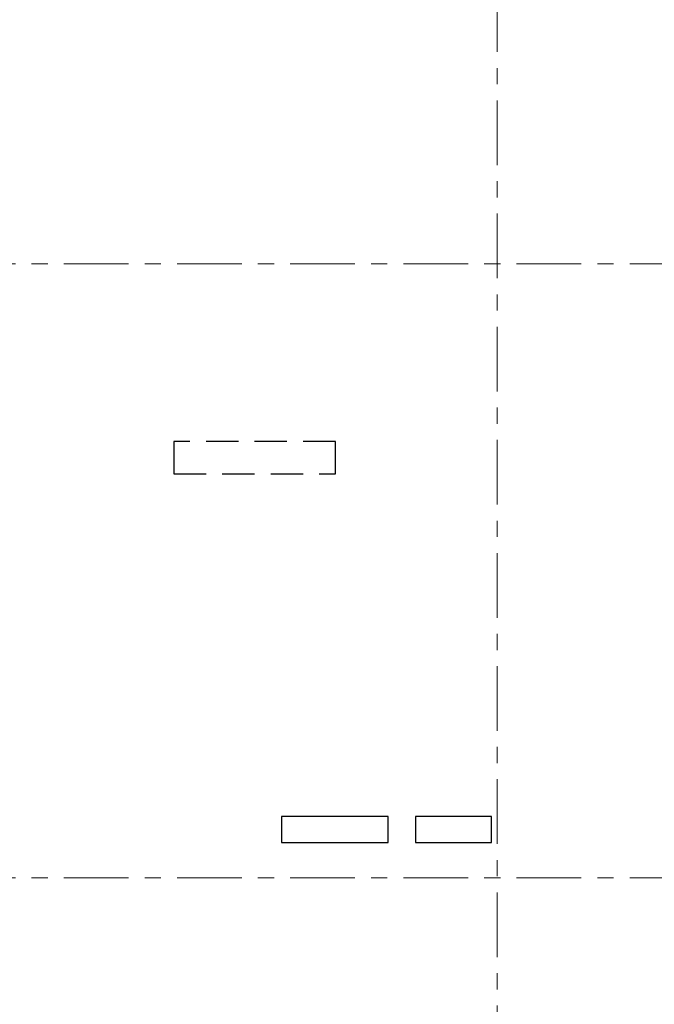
# Model space of a CAD drawing. Header units: metres. Extents: x -38 to 86, y -15 to 21.
# Tile 14 of 102: x 6.2 to 10.12, y 8.22 to 14.31. Entities that reach past the tile are written whole.
import ezdxf

# ---------------------------------------------------------------- set-up
doc = ezdxf.new("R2010")
doc.units = ezdxf.units.M
for name, pattern in [('______11', [0.5, 0.4, -0.05, 0, -0.05]), ('______2', [0.27, 0.2, -0.07]), ('______5', [1.1, 0.8, -0.1, 0.1, -0.1])]:
    doc.linetypes.add(name, pattern=pattern)
doc.layers.add('XR$2$Осевая линия (1)', color=7, linetype='______5', lineweight=13)
doc.layers.add('XR$3$Перекрытие (1)', color=7, linetype='Continuous', lineweight=35)
doc.layers.add('XR$5$Стена_ бетон несущ.', color=7, linetype='Continuous', lineweight=70, true_color=0xb4b496)

msp = doc.modelspace()

# ---------------------------------------------------------------- linework, layer by layer
at = {"layer": 'XR$2$Осевая линия (1)', "color": 253, "linetype": '______11', "lineweight": 13, "true_color": 0xa0a0a0, "transparency": 33554687}
for p, q in [((9.15, -3.39), (9.15, 19.78)), ((-2.63, 12.8), (62.6, 12.8)), ((-2.63, 9), (62.6, 9))]:
    msp.add_line(p, q, dxfattribs=at)
at = {"layer": 'XR$3$Перекрытие (1)', "color": 7, "linetype": 'Continuous', "lineweight": 25, "transparency": 33554687}
for p, q in [((7.8156, 9.3795), (7.8156, 9.2195)), ((8.4756, 9.3795), (7.8156, 9.3795)), ((8.4756, 9.2195), (8.4756, 9.3795)), ((8.6449, 9.3795), (8.6449, 9.2195)), ((9.1149, 9.3795), (8.6449, 9.3795)), ((9.1149, 9.2195), (9.1149, 9.3795)), ((7.8156, 9.2195), (8.4756, 9.2195)), ((8.6449, 9.2195), (9.1149, 9.2195))]:
    msp.add_line(p, q, dxfattribs=at)
at = {"layer": 'XR$5$Стена_ бетон несущ.', "color": 253, "linetype": '______2', "lineweight": -3, "true_color": 0xa0a0a0, "transparency": 33554687}
for p, q in [((8.1499, 11.7), (7.1499, 11.7)), ((7.1499, 11.7), (7.1499, 11.5)), ((8.1499, 11.5), (8.1499, 11.7)), ((7.1499, 11.5), (8.1499, 11.5))]:
    msp.add_line(p, q, dxfattribs=at)

doc.saveas('drawing.dxf')
